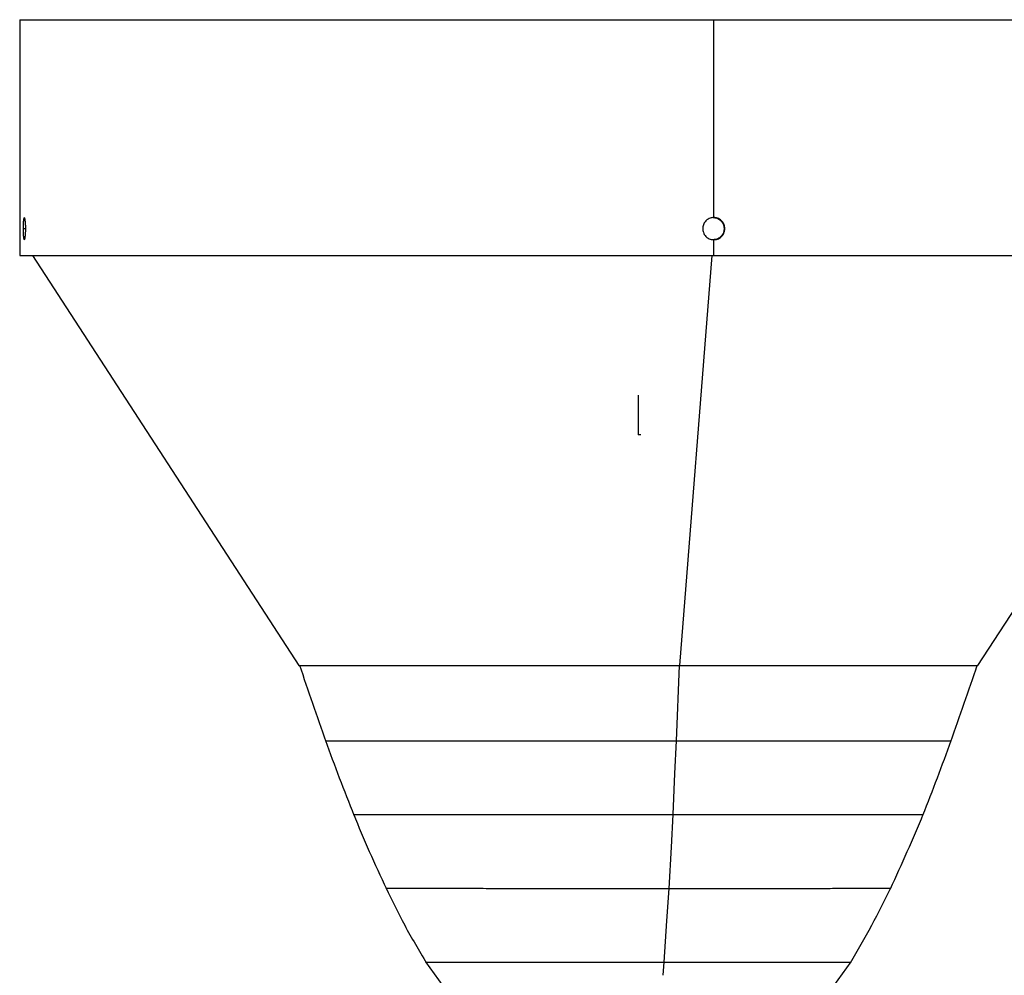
# Model space of a CAD drawing. Header units: millimetres. Extents: x -225 to 252, y -98 to 272.
# Tile 15 of 20: x -126 to 75, y 77 to 272. Entities that reach past the tile are written whole.
import ezdxf

# ---------------------------------------------------------------- set-up
doc = ezdxf.new("R2010")
doc.units = ezdxf.units.MM
doc.header["$PDSIZE"] = -1

msp = doc.modelspace()

# ---------------------------------------------------------------- linework, layer by layer
at = {"color": 7, "linetype": 'Continuous', "lineweight": 25}
for p, q in [((-126.5, 271.9), (-126.5, 223.7)), ((-126.5, 271.9), (126.5, 271.9)), ((15.42, 231.48), (15.42, 271.9)), ((-125.81, 229.2), (-125.26, 229.2)), ((17.53, 229.2), (17.67, 229.2)), ((15.42, 223.7), (15.42, 226.93)), ((-126.5, 223.7), (126.5, 223.7)), ((-123.85, 223.7), (-69.43, 139.9)), ((8.46, 139.9), (15.09, 223.7)), ((69.43, 139.9), (123.85, 223.7)), ((-69.43, 139.9), (69.43, 139.9)), ((7.79, 124.49), (8.44, 139.9)), ((-43.5, 79.38), (-39.97, 74.47)), ((5.05, 76.6), (5.29, 79.25)), ((39.93, 74.47), (43.49, 79.37))]:
    msp.add_line(p, q, dxfattribs=at)
at = {"color": 7, "linetype": 'Continuous'}
for q in [(0, 195.15), (0.49, 187.13)]:
    msp.add_line((0, 187.13), q, dxfattribs=at)
at = {"color": 7, "linetype": 'Continuous', "lineweight": 25, "flags": 128}
for points in [[(7.09, 109.44), (7.48, 117.87), (7.79, 124.49)], [(6.29, 94.37), (6.74, 102.81), (7.09, 109.44)], [(5.29, 79.25), (5.85, 87.72), (6.29, 94.37)]]:
    msp.add_lwpolyline(points, dxfattribs=at)
at = {"color": 7, "linetype": 'Continuous', "lineweight": 25}
for points, knots in [([(-125.26, 229.2), (-125.26, 229.46), (-125.27, 229.87), (-125.31, 230.41), (-125.35, 230.82), (-125.4, 231.15), (-125.47, 231.4), (-125.56, 231.52), (-125.64, 231.4), (-125.7, 231.15), (-125.74, 230.82), (-125.78, 230.41), (-125.81, 229.87), (-125.81, 229.46), (-125.81, 229.2)], [0, 0, 0, 0, 0.107697, 0.174493, 0.249777, 0.325176, 0.392041, 0.499734, 0.607558, 0.674422, 0.749775, 0.825255, 0.892192, 1, 1, 1, 1]), ([(15.42, 231.48), (15.16, 231.45), (14.75, 231.41), (14.21, 231.14), (13.8, 230.82), (13.48, 230.41), (13.22, 229.87), (13.18, 229.46), (13.16, 229.2)], [0, 0, 0, 0, 0.215508, 0.3492239, 0.4999601, 0.6507409, 0.7844849, 1, 1, 1, 1]), ([(15.27, 231.48), (15.53, 231.45), (15.94, 231.41), (16.47, 231.14), (16.88, 230.82), (17.2, 230.41), (17.46, 229.87), (17.5, 229.46), (17.53, 229.2)], [0, 0, 0, 0, 0.215472, 0.349142, 0.499814, 0.650659, 0.784449, 1, 1, 1, 1]), ([(17.67, 229.2), (17.65, 229.46), (17.61, 229.87), (17.34, 230.41), (17.03, 230.82), (16.62, 231.14), (16.09, 231.41), (15.67, 231.45), (15.42, 231.48)], [0, 0, 0, 0, 0.215561, 0.349363, 0.500225, 0.65088, 0.784538, 1, 1, 1, 1]), ([(-125.81, 229.2), (-125.81, 228.94), (-125.81, 228.53), (-125.78, 227.99), (-125.74, 227.58), (-125.7, 227.25), (-125.64, 227), (-125.56, 226.88), (-125.47, 227), (-125.4, 227.25), (-125.35, 227.58), (-125.31, 227.99), (-125.27, 228.53), (-125.26, 228.94), (-125.26, 229.2)], [0, 0, 0, 0, 0.107767, 0.17465, 0.250057, 0.325376, 0.392193, 0.499888, 0.607678, 0.674547, 0.749923, 0.825339, 0.892228, 1, 1, 1, 1]), ([(13.16, 229.2), (13.18, 228.94), (13.22, 228.53), (13.48, 227.99), (13.8, 227.58), (14.21, 227.26), (14.75, 226.99), (15.16, 226.95), (15.42, 226.93)], [0, 0, 0, 0, 0.215459, 0.349134, 0.499816, 0.650651, 0.784437, 1, 1, 1, 1]), ([(17.53, 229.2), (17.5, 228.94), (17.46, 228.53), (17.2, 227.99), (16.88, 227.58), (16.47, 227.25), (15.94, 226.99), (15.53, 226.95), (15.27, 226.93)], [0, 0, 0, 0, 0.215561, 0.349363, 0.500225, 0.65088, 0.784538, 1, 1, 1, 1]), ([(15.42, 226.93), (15.67, 226.95), (16.09, 226.99), (16.62, 227.25), (17.03, 227.58), (17.34, 227.99), (17.61, 228.53), (17.65, 228.94), (17.67, 229.2)], [0, 0, 0, 0, 0.215472, 0.349142, 0.499814, 0.650659, 0.784449, 1, 1, 1, 1]), ([(-69.3, 140), (-68.42, 137.4), (-66.64, 132.18), (-64.81, 126.99), (-63.89, 124.39)], [0, 0, 0, 0, 0.4990398, 1, 1, 1, 1]), ([(-69.24, 139.9), (-69.15, 139.9), (-68.97, 139.9), (-67.23, 139.9), (-64.41, 139.9), (-60.45, 139.9), (-55.47, 139.9), (-49.54, 139.9), (-42.76, 139.9), (-35.25, 139.9), (-27.14, 139.9), (-18.56, 139.9), (-9.67, 139.9), (-0.59, 139.9), (5.43, 139.9), (8.44, 139.9)], [0, 0, 0, 0, 0.073244, 0.150278, 0.227531, 0.304858, 0.382119, 0.459367, 0.536457, 0.61389, 0.691169, 0.768138, 0.845553, 0.922882, 1, 1, 1, 1]), ([(8.44, 139.9), (11.43, 139.9), (17.4, 139.9), (26.03, 139.9), (34.21, 139.9), (41.8, 139.9), (48.68, 139.9), (54.73, 139.9), (59.85, 139.9), (63.93, 139.9), (66.96, 139.9), (68.71, 139.9), (69.44, 139.9), (69.25, 139.9), (69.24, 139.9)], [0, 0, 0, 0, 0.090405, 0.180964, 0.271534, 0.361663, 0.452154, 0.542823, 0.632987, 0.723428, 0.813973, 0.904389, 0.995146, 1, 1, 1, 1]), ([(63.89, 124.39), (64.81, 126.99), (66.63, 132.18), (68.41, 137.4), (69.3, 140)], [0, 0, 0, 0, 0.500751, 1, 1, 1, 1]), ([(-63.93, 124.5), (-63.93, 124.5), (-64.09, 124.5), (-63.54, 124.49), (-62.24, 124.49), (-60.04, 124.49), (-57.29, 124.49), (-54.52, 124.49), (-52.03, 124.49), (-50, 124.49), (-47.91, 124.49), (-45.79, 124.49), (-43.66, 124.49), (-41.52, 124.49), (-37.9, 124.49), (-32.51, 124.49), (-25.02, 124.49), (-17.13, 124.49), (-8.96, 124.49), (-0.59, 124.49), (4.99, 124.49), (7.79, 124.49)], [0, 0, 0, 0, 0.000427, 0.073041, 0.144934, 0.212389, 0.275778, 0.335269, 0.367591, 0.398706, 0.428622, 0.457356, 0.484943, 0.511382, 0.536611, 0.614399, 0.691501, 0.768306, 0.845106, 0.922224, 1, 1, 1, 1]), ([(-63.97, 124.6), (-63.05, 122.05), (-61.19, 116.93), (-59.18, 111.87), (-58.16, 109.33)], [0, 0, 0, 0, 0.497815, 1, 1, 1, 1]), ([(7.79, 124.49), (10.13, 124.49), (14.78, 124.49), (19.8, 124.49), (22.98, 124.49), (24.44, 124.49), (25.88, 124.49), (27.31, 124.49), (28.72, 124.49), (30.11, 124.49), (31.61, 124.49), (33.47, 124.49), (35.89, 124.49), (38.72, 124.49), (41.82, 124.49), (44.15, 124.49), (45.8, 124.49), (46.7, 124.49), (47.62, 124.49), (48.54, 124.49), (49.46, 124.49), (51.44, 124.49), (54.38, 124.49), (57.89, 124.49), (60.61, 124.49), (62.5, 124.49), (63.69, 124.49), (63.84, 124.49), (63.92, 124.49)], [0, 0, 0, 0, 0.0765759, 0.1525607, 0.1695708, 0.1865661, 0.2035489, 0.2205218, 0.237487, 0.254447, 0.271404, 0.293171, 0.3242224, 0.3646006, 0.4057691, 0.4536247, 0.4672928, 0.4814425, 0.4960749, 0.5111859, 0.5267698, 0.54282, 0.6139366, 0.6924364, 0.7784999, 0.8481489, 0.9223554, 1, 1, 1, 1]), ([(58.17, 109.34), (59.17, 111.88), (61.16, 116.94), (63.03, 122.05), (63.97, 124.6)], [0, 0, 0, 0, 0.501703, 1, 1, 1, 1]), ([(-58.21, 109.45), (-58.21, 109.45), (-58.35, 109.45), (-57.86, 109.45), (-56.66, 109.45), (-54.64, 109.45), (-52.11, 109.45), (-49.57, 109.45), (-47.3, 109.45), (-45.45, 109.45), (-43.55, 109.45), (-41.63, 109.45), (-39.7, 109.44), (-37.78, 109.44), (-34.5, 109.44), (-29.6, 109.44), (-22.78, 109.44), (-15.6, 109.45), (-8.16, 109.45), (-0.54, 109.44), (4.54, 109.44), (7.09, 109.44)], [0, 0, 0, 0, 0.001026, 0.07309, 0.145585, 0.213462, 0.277103, 0.336677, 0.368971, 0.400002, 0.429778, 0.458316, 0.485651, 0.511777, 0.536635, 0.614417, 0.691513, 0.768313, 0.845109, 0.922225, 1, 1, 1, 1]), ([(-58.26, 109.57), (-57.2, 107.01), (-55.05, 101.86), (-52.71, 96.8), (-51.53, 94.25)], [0, 0, 0, 0, 0.4971, 1, 1, 1, 1]), ([(7.09, 109.44), (7.41, 109.44), (8.05, 109.45), (9, 109.45), (9.95, 109.45), (10.89, 109.45), (11.83, 109.45), (12.47, 109.44), (12.92, 109.44), (13.41, 109.44), (14.78, 109.44), (17.07, 109.44), (19.83, 109.44), (22.41, 109.45), (24.52, 109.45), (26.24, 109.45), (27.58, 109.44), (29.27, 109.44), (31.41, 109.44), (34.06, 109.44), (36.63, 109.44), (39.11, 109.44), (41.49, 109.44), (43.76, 109.44), (46.44, 109.44), (49.48, 109.44), (52.67, 109.45), (55.15, 109.45), (56.89, 109.45), (57.99, 109.45), (58.13, 109.45), (58.21, 109.45)], [0, 0, 0, 0, 0.011431, 0.022843, 0.034238, 0.045617, 0.056981, 0.068329, 0.068863, 0.073453, 0.086535, 0.118967, 0.158038, 0.190196, 0.217597, 0.240267, 0.258217, 0.271454, 0.309213, 0.347263, 0.38563, 0.424321, 0.463386, 0.502909, 0.542835, 0.613051, 0.691019, 0.776904, 0.846648, 0.921145, 1, 1, 1, 1]), ([(51.53, 94.26), (52.7, 96.8), (55.02, 101.87), (57.18, 107), (58.26, 109.56)], [0, 0, 0, 0, 0.502328, 1, 1, 1, 1]), ([(-51.58, 94.38), (-51.58, 94.38), (-51.71, 94.38), (-51.27, 94.38), (-50.21, 94.38), (-48.42, 94.38), (-46.18, 94.38), (-43.87, 94.38), (-41.69, 94.38), (-39.76, 94.38), (-37.79, 94.38), (-35.79, 94.38), (-33.79, 94.38), (-30.73, 94.37), (-26.37, 94.37), (-20.45, 94.37), (-14.68, 94.37), (-9.21, 94.37), (-4.14, 94.37), (1.06, 94.37), (4.53, 94.37), (6.29, 94.37)], [0, 0, 0, 0, 0.00115, 0.074013, 0.146831, 0.214535, 0.277829, 0.336997, 0.374325, 0.410011, 0.444095, 0.476617, 0.507602, 0.537066, 0.612521, 0.688215, 0.764409, 0.822108, 0.88046, 0.939673, 1, 1, 1, 1]), ([(-51.65, 94.51), (-50.4, 91.93), (-47.84, 86.68), (-44.85, 81.66), (-43.33, 79.11)], [0, 0, 0, 0, 0.491513, 1, 1, 1, 1]), ([(6.29, 94.37), (6.29, 94.37), (6.29, 94.37), (6.29, 94.37), (6.29, 94.37), (6.3, 94.37), (6.34, 94.37), (6.49, 94.37), (7.76, 94.37), (9.95, 94.37), (12.93, 94.37), (15.83, 94.37), (18.68, 94.37), (21.39, 94.37), (23.7, 94.37), (25.89, 94.37), (28.08, 94.37), (30.37, 94.37), (32.6, 94.37), (34.75, 94.37), (36.81, 94.37), (38.79, 94.37), (41.15, 94.38), (43.85, 94.38), (46.67, 94.38), (48.87, 94.38), (50.41, 94.38), (51.39, 94.38), (51.52, 94.38), (51.58, 94.38)], [0, 0, 0, 0, 0.000001, 0.000008, 0.000028, 0.000103, 0.0004, 0.001572, 0.006231, 0.051822, 0.09114, 0.129098, 0.173032, 0.212969, 0.247425, 0.276507, 0.313434, 0.350724, 0.388402, 0.426491, 0.465012, 0.503983, 0.543425, 0.614097, 0.69208, 0.777663, 0.847112, 0.921456, 1, 1, 1, 1]), ([(43.34, 79.13), (44.83, 81.68), (47.77, 86.71), (50.37, 91.93), (51.65, 94.5)], [0, 0, 0, 0, 0.506646, 1, 1, 1, 1]), ([(-43.38, 79.25), (-43.39, 79.25), (-43.4, 79.25), (-43.06, 79.25), (-42.19, 79.25), (-40.59, 79.25), (-38.6, 79.25), (-36.65, 79.25), (-34.93, 79.25), (-33.56, 79.25), (-32.17, 79.25), (-30.78, 79.25), (-29.4, 79.25), (-28.06, 79.25), (-25.93, 79.25), (-22.92, 79.25), (-18.9, 79.25), (-14.8, 79.25), (-10.25, 79.25), (-5.26, 79.25), (0.09, 79.25), (3.58, 79.25), (5.29, 79.25)], [0, 0, 0, 0, 0.026901, 0.074272, 0.150986, 0.221357, 0.286183, 0.345816, 0.377708, 0.408046, 0.436858, 0.464171, 0.490003, 0.514365, 0.537268, 0.60149, 0.663666, 0.723909, 0.78234, 0.857602, 0.930085, 1, 1, 1, 1]), ([(5.29, 79.25), (7.18, 79.25), (10.95, 79.25), (16.36, 79.25), (20.5, 79.25), (23.49, 79.25), (25.49, 79.25), (27.41, 79.25), (29.24, 79.25), (31, 79.25), (32.66, 79.25), (34.57, 79.25), (36.75, 79.25), (39.08, 79.25), (40.95, 79.25), (42.32, 79.25), (43.06, 79.25), (43.39, 79.25), (43.38, 79.25), (43.37, 79.25)], [0, 0, 0, 0, 0.091617, 0.182142, 0.272134, 0.310677, 0.349238, 0.38785, 0.426539, 0.465329, 0.504243, 0.543302, 0.609153, 0.684221, 0.768785, 0.838722, 0.914646, 0.968786, 1, 1, 1, 1])]:
    msp.add_open_spline(points, degree=3, knots=knots, dxfattribs=at)
at = {"color": 7, "linetype": 'Continuous'}
msp.add_point((0, 187.13), dxfattribs=at)

doc.saveas('drawing.dxf')
